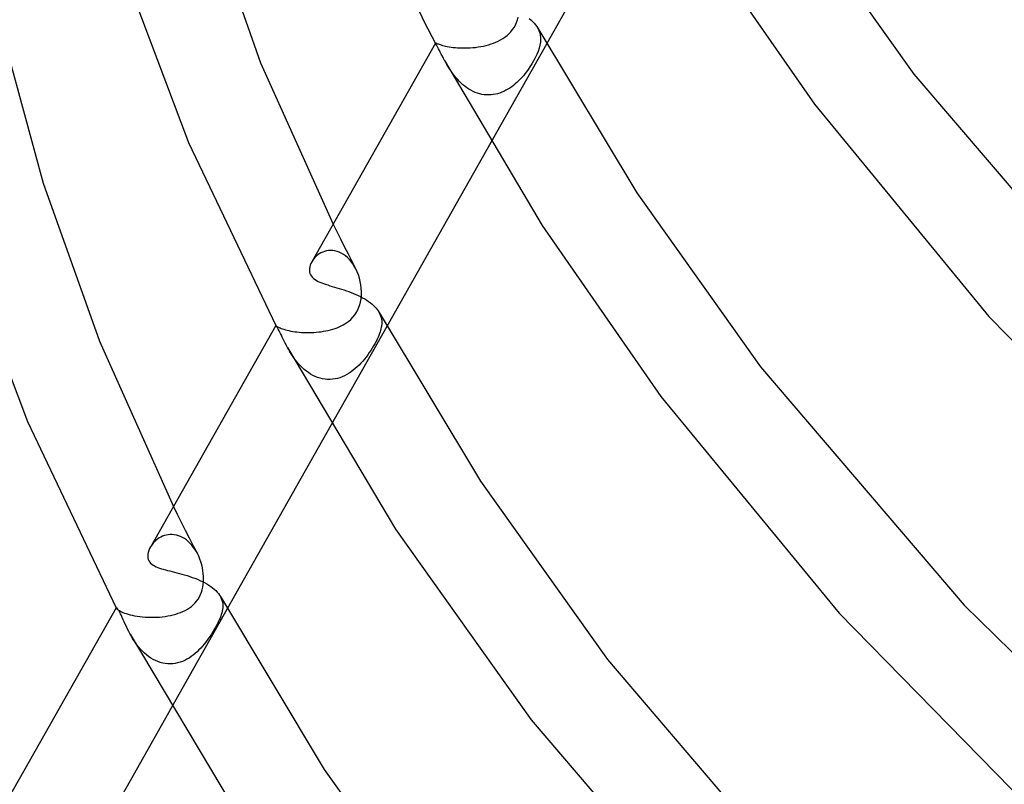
# Model space of a CAD drawing. Header units: millimetres. Extents: x -374 to 374, y -188 to 321.
# Tile 11 of 112: x -310 to -270, y -3 to 28. Entities that reach past the tile are written whole.
import ezdxf

# ---------------------------------------------------------------- set-up
doc = ezdxf.new("R2010")
doc.units = ezdxf.units.MM
doc.layers.add('HIDDEN', color=7, linetype='Continuous')
doc.layers.add('THICK', color=7, linetype='Continuous')

msp = doc.modelspace()

# ---------------------------------------------------------------- linework, layer by layer
at = {"layer": 'HIDDEN'}
for p, q in [((-289.841, 27.927), (-289.801, 28.034)), ((-289.801, 28.034), (-289.768, 28.146)), ((-290.152, 27.469), (-290.076, 27.549)), ((-290.076, 27.549), (-290.006, 27.636)), ((-290.006, 27.636), (-289.943, 27.728)), ((-289.943, 27.728), (-289.888, 27.825)), ((-289.888, 27.825), (-289.841, 27.927)), ((-288.964, 27.691), (-288.92, 27.6)), ((-288.92, 27.6), (-288.887, 27.507)), ((-290.687, 27.123), (-290.591, 27.167)), ((-290.591, 27.167), (-290.498, 27.216)), ((-290.498, 27.216), (-290.406, 27.27)), ((-290.406, 27.27), (-290.318, 27.33)), ((-290.318, 27.33), (-290.233, 27.396)), ((-290.233, 27.396), (-290.152, 27.469)), ((-288.887, 27.507), (-288.865, 27.413)), ((-288.865, 27.413), (-288.852, 27.316)), ((-288.85, 27.218), (-288.857, 27.118)), ((-288.852, 27.316), (-288.85, 27.218)), ((-293.179, 27.085), (-293.177, 27.086)), ((-293.179, 27.082), (-293.179, 27.085)), ((-293.178, 27.078), (-293.179, 27.082)), ((-293.176, 27.072), (-293.178, 27.078)), ((-293.177, 27.086), (-293.175, 27.087)), ((-293.173, 27.066), (-293.176, 27.072)), ((-293.175, 27.087), (-293.167, 27.086)), ((-293.167, 27.086), (-293.155, 27.083)), ((-293.155, 27.083), (-293.138, 27.076)), ((-293.138, 27.076), (-293.117, 27.068)), ((-293.117, 27.068), (-293.091, 27.058)), ((-293.091, 27.058), (-293.06, 27.047)), ((-293.06, 27.047), (-293.024, 27.034)), ((-293.024, 27.034), (-292.982, 27.02)), ((-292.982, 27.02), (-292.935, 27.006)), ((-292.935, 27.006), (-292.882, 26.991)), ((-292.882, 26.991), (-292.824, 26.976)), ((-292.824, 26.976), (-292.76, 26.961)), ((-292.76, 26.961), (-292.69, 26.946)), ((-292.69, 26.946), (-292.615, 26.933)), ((-292.615, 26.933), (-292.535, 26.92)), ((-292.535, 26.92), (-292.449, 26.909)), ((-292.449, 26.909), (-292.358, 26.899)), ((-292.358, 26.899), (-292.263, 26.892)), ((-292.263, 26.892), (-292.165, 26.886)), ((-292.165, 26.886), (-292.064, 26.883)), ((-292.064, 26.883), (-291.96, 26.882)), ((-291.96, 26.882), (-291.853, 26.884)), ((-291.853, 26.884), (-291.746, 26.89)), ((-291.746, 26.89), (-291.637, 26.898)), ((-291.637, 26.898), (-291.528, 26.909)), ((-291.528, 26.909), (-291.419, 26.923)), ((-291.419, 26.923), (-291.311, 26.941)), ((-291.311, 26.941), (-291.203, 26.962)), ((-291.203, 26.962), (-291.096, 26.987)), ((-291.096, 26.987), (-290.991, 27.015)), ((-290.991, 27.015), (-290.887, 27.047)), ((-288.606, 27.045), (-290.894, 23)), ((-290.887, 27.047), (-290.786, 27.083)), ((-290.786, 27.083), (-290.687, 27.123)), ((-288.956, 26.737), (-289.01, 26.608)), ((-288.911, 26.868), (-288.956, 26.737)), ((-288.878, 26.995), (-288.911, 26.868)), ((-288.857, 27.118), (-288.878, 26.995)), ((-292.752, 26.283), (-292.795, 26.361)), ((-289.142, 26.351), (-289.216, 26.224)), ((-289.072, 26.479), (-289.142, 26.351)), ((-289.01, 26.608), (-289.072, 26.479)), ((-292.708, 26.206), (-292.752, 26.283)), ((-292.662, 26.128), (-292.708, 26.206)), ((-292.613, 26.049), (-292.662, 26.128)), ((-292.562, 25.969), (-292.613, 26.049)), ((-292.507, 25.89), (-292.562, 25.969)), ((-289.366, 25.997), (-289.436, 25.901)), ((-289.292, 26.105), (-289.366, 25.997)), ((-289.216, 26.224), (-289.292, 26.105)), ((-292.45, 25.811), (-292.507, 25.89)), ((-292.39, 25.732), (-292.45, 25.811)), ((-292.327, 25.655), (-292.39, 25.732)), ((-292.26, 25.58), (-292.327, 25.655)), ((-292.191, 25.507), (-292.26, 25.58)), ((-289.755, 25.534), (-289.823, 25.468)), ((-289.688, 25.602), (-289.755, 25.534)), ((-289.623, 25.672), (-289.688, 25.602)), ((-289.561, 25.744), (-289.623, 25.672)), ((-289.5, 25.818), (-289.561, 25.744)), ((-289.436, 25.901), (-289.5, 25.818)), ((-292.119, 25.436), (-292.191, 25.507)), ((-292.044, 25.37), (-292.119, 25.436)), ((-291.966, 25.306), (-292.044, 25.37)), ((-291.886, 25.247), (-291.966, 25.306)), ((-291.802, 25.192), (-291.886, 25.247)), ((-291.716, 25.141), (-291.802, 25.192)), ((-291.629, 25.097), (-291.716, 25.141)), ((-290.277, 25.141), (-290.359, 25.099)), ((-290.196, 25.186), (-290.277, 25.141)), ((-290.118, 25.236), (-290.196, 25.186)), ((-290.041, 25.289), (-290.118, 25.236)), ((-289.966, 25.346), (-290.041, 25.289)), ((-289.894, 25.406), (-289.966, 25.346)), ((-289.823, 25.468), (-289.894, 25.406)), ((-291.539, 25.057), (-291.629, 25.097)), ((-291.449, 25.024), (-291.539, 25.057)), ((-291.357, 24.997), (-291.449, 25.024)), ((-291.263, 24.976), (-291.357, 24.997)), ((-291.169, 24.961), (-291.263, 24.976)), ((-291.076, 24.953), (-291.169, 24.961)), ((-290.982, 24.951), (-291.076, 24.953)), ((-290.89, 24.955), (-290.982, 24.951)), ((-290.798, 24.965), (-290.89, 24.955)), ((-290.707, 24.981), (-290.798, 24.965)), ((-290.618, 25.003), (-290.707, 24.981)), ((-290.53, 25.03), (-290.618, 25.003)), ((-290.444, 25.062), (-290.53, 25.03)), ((-290.359, 25.099), (-290.444, 25.062)), ((-297.39, 19.64), (-297.238, 19.334)), ((-297.238, 19.334), (-297.084, 19.028)), ((-297.084, 19.028), (-296.93, 18.723)), ((-296.93, 18.723), (-296.774, 18.419)), ((-298.133, 18.271), (-298.183, 18.214)), ((-298.079, 18.325), (-298.133, 18.271)), ((-298.019, 18.374), (-298.079, 18.325)), ((-297.955, 18.419), (-298.019, 18.374)), ((-297.887, 18.459), (-297.955, 18.419)), ((-297.814, 18.492), (-297.887, 18.459)), ((-297.738, 18.52), (-297.814, 18.492)), ((-297.658, 18.54), (-297.738, 18.52)), ((-297.576, 18.553), (-297.658, 18.54)), ((-297.491, 18.558), (-297.576, 18.553)), ((-297.404, 18.554), (-297.491, 18.558)), ((-297.315, 18.54), (-297.404, 18.554)), ((-297.226, 18.518), (-297.315, 18.54)), ((-297.137, 18.485), (-297.226, 18.518)), ((-297.049, 18.444), (-297.137, 18.485)), ((-296.962, 18.393), (-297.049, 18.444)), ((-296.878, 18.332), (-296.962, 18.393)), ((-296.797, 18.262), (-296.878, 18.332)), ((-296.719, 18.185), (-296.797, 18.262)), ((-296.774, 18.419), (-296.618, 18.115)), ((-298.227, 18.154), (-298.266, 18.092)), ((-298.183, 18.214), (-298.227, 18.154)), ((-296.646, 18.1), (-296.719, 18.185)), ((-296.578, 18.009), (-296.646, 18.1)), ((-296.618, 18.115), (-296.46, 17.813)), ((-296.515, 17.911), (-296.578, 18.009)), ((-296.457, 17.807), (-296.515, 17.911)), ((-296.398, 17.682), (-296.457, 17.807)), ((-296.346, 17.551), (-296.398, 17.682)), ((-296.303, 17.417), (-296.346, 17.551)), ((-296.269, 17.281), (-296.303, 17.417)), ((-296.243, 17.143), (-296.269, 17.281)), ((-296.227, 17.004), (-296.243, 17.143)), ((-296.236, 16.57), (-296.222, 16.714)), ((-296.219, 16.859), (-296.227, 17.004)), ((-296.222, 16.714), (-296.219, 16.859)), ((-296.349, 16.157), (-296.299, 16.289)), ((-296.299, 16.289), (-296.261, 16.427)), ((-296.261, 16.427), (-296.236, 16.57)), ((-296.658, 15.721), (-296.572, 15.809)), ((-296.572, 15.809), (-296.489, 15.912)), ((-296.489, 15.912), (-296.412, 16.031)), ((-296.412, 16.031), (-296.349, 16.157)), ((-295.492, 16.006), (-295.459, 15.939)), ((-295.459, 15.939), (-295.432, 15.871)), ((-295.432, 15.871), (-295.411, 15.802)), ((-295.411, 15.802), (-295.397, 15.733)), ((-299.748, 15.472), (-299.748, 15.472)), ((-299.748, 15.472), (-299.748, 15.472)), ((-299.748, 15.472), (-299.748, 15.472)), ((-299.748, 15.472), (-299.748, 15.472)), ((-299.748, 15.472), (-299.748, 15.472)), ((-299.748, 15.472), (-299.748, 15.472)), ((-299.748, 15.472), (-299.746, 15.47)), ((-299.746, 15.47), (-299.74, 15.465)), ((-299.74, 15.465), (-299.729, 15.458)), ((-299.729, 15.458), (-299.713, 15.447)), ((-299.713, 15.447), (-299.693, 15.435)), ((-299.693, 15.435), (-299.668, 15.421)), ((-299.668, 15.421), (-299.638, 15.405)), ((-299.638, 15.405), (-299.603, 15.389)), ((-295.175, 15.433), (-297.465, 11.384)), ((-297.22, 15.382), (-297.135, 15.417)), ((-297.135, 15.417), (-297.053, 15.455)), ((-297.053, 15.455), (-296.974, 15.495)), ((-296.974, 15.495), (-296.899, 15.539)), ((-296.899, 15.539), (-296.824, 15.588)), ((-296.824, 15.588), (-296.743, 15.648)), ((-296.743, 15.648), (-296.658, 15.721)), ((-295.395, 15.451), (-295.404, 15.392)), ((-295.397, 15.733), (-295.388, 15.663)), ((-295.388, 15.523), (-295.395, 15.451)), ((-295.388, 15.663), (-295.385, 15.593)), ((-295.385, 15.593), (-295.388, 15.523)), ((-299.603, 15.389), (-299.562, 15.371)), ((-299.562, 15.371), (-299.517, 15.353)), ((-299.517, 15.353), (-299.465, 15.334)), ((-299.465, 15.334), (-299.409, 15.315)), ((-299.409, 15.315), (-299.347, 15.297)), ((-299.347, 15.297), (-299.28, 15.279)), ((-299.28, 15.279), (-299.207, 15.262)), ((-299.207, 15.262), (-299.13, 15.245)), ((-299.13, 15.245), (-299.048, 15.231)), ((-299.048, 15.231), (-298.962, 15.217)), ((-298.962, 15.217), (-298.873, 15.206)), ((-298.873, 15.206), (-298.779, 15.196)), ((-298.779, 15.196), (-298.683, 15.188)), ((-298.683, 15.188), (-298.585, 15.183)), ((-298.585, 15.183), (-298.486, 15.18)), ((-298.486, 15.18), (-298.385, 15.18)), ((-298.385, 15.18), (-298.284, 15.182)), ((-298.284, 15.182), (-298.182, 15.187)), ((-298.182, 15.187), (-298.08, 15.194)), ((-298.08, 15.194), (-297.979, 15.204)), ((-297.979, 15.204), (-297.879, 15.216)), ((-297.879, 15.216), (-297.779, 15.232)), ((-297.779, 15.232), (-297.681, 15.25)), ((-297.681, 15.25), (-297.584, 15.271)), ((-297.584, 15.271), (-297.49, 15.294)), ((-297.49, 15.294), (-297.397, 15.321)), ((-297.397, 15.321), (-297.307, 15.35)), ((-297.307, 15.35), (-297.22, 15.382)), ((-295.505, 15.065), (-295.538, 14.987)), ((-295.476, 15.138), (-295.505, 15.065)), ((-295.452, 15.207), (-295.476, 15.138)), ((-295.433, 15.271), (-295.452, 15.207)), ((-295.417, 15.331), (-295.433, 15.271)), ((-295.404, 15.392), (-295.417, 15.331)), ((-295.723, 14.632), (-295.778, 14.54)), ((-295.671, 14.724), (-295.723, 14.632)), ((-295.622, 14.815), (-295.671, 14.724)), ((-295.577, 14.903), (-295.622, 14.815)), ((-295.538, 14.987), (-295.577, 14.903)), ((-299.214, 14.478), (-299.261, 14.563)), ((-299.164, 14.392), (-299.214, 14.478)), ((-299.111, 14.306), (-299.164, 14.392)), ((-299.056, 14.22), (-299.111, 14.306)), ((-298.997, 14.135), (-299.056, 14.22)), ((-295.962, 14.264), (-296.029, 14.175)), ((-295.898, 14.356), (-295.962, 14.264)), ((-295.837, 14.448), (-295.898, 14.356)), ((-295.778, 14.54), (-295.837, 14.448)), ((-298.934, 14.051), (-298.997, 14.135)), ((-298.869, 13.968), (-298.934, 14.051)), ((-298.8, 13.887), (-298.869, 13.968)), ((-298.727, 13.809), (-298.8, 13.887)), ((-298.651, 13.734), (-298.727, 13.809)), ((-296.316, 13.843), (-296.393, 13.769)), ((-296.241, 13.922), (-296.316, 13.843)), ((-296.168, 14.003), (-296.241, 13.922)), ((-296.097, 14.088), (-296.168, 14.003)), ((-296.029, 14.175), (-296.097, 14.088)), ((-298.571, 13.662), (-298.651, 13.734)), ((-298.488, 13.594), (-298.571, 13.662)), ((-298.402, 13.532), (-298.488, 13.594)), ((-298.312, 13.474), (-298.402, 13.532)), ((-298.219, 13.422), (-298.312, 13.474)), ((-298.123, 13.376), (-298.219, 13.422)), ((-298.024, 13.336), (-298.123, 13.376)), ((-296.913, 13.405), (-297.009, 13.362)), ((-296.82, 13.453), (-296.913, 13.405)), ((-296.729, 13.507), (-296.82, 13.453)), ((-296.641, 13.566), (-296.729, 13.507)), ((-296.555, 13.63), (-296.641, 13.566)), ((-296.473, 13.697), (-296.555, 13.63)), ((-296.393, 13.769), (-296.473, 13.697)), ((-297.924, 13.305), (-298.024, 13.336)), ((-297.823, 13.28), (-297.924, 13.305)), ((-297.72, 13.264), (-297.823, 13.28)), ((-297.617, 13.255), (-297.72, 13.264)), ((-297.513, 13.254), (-297.617, 13.255)), ((-297.409, 13.261), (-297.513, 13.254)), ((-297.307, 13.275), (-297.409, 13.261)), ((-297.206, 13.297), (-297.307, 13.275)), ((-297.107, 13.326), (-297.206, 13.297)), ((-297.009, 13.362), (-297.107, 13.326)), ((-303.956, 8.033), (-303.795, 7.708)), ((-303.795, 7.708), (-303.633, 7.384)), ((-303.633, 7.384), (-303.469, 7.061)), ((-303.469, 7.061), (-303.304, 6.739)), ((-304.818, 6.486), (-304.86, 6.428)), ((-304.771, 6.542), (-304.818, 6.486)), ((-304.72, 6.596), (-304.771, 6.542)), ((-304.664, 6.646), (-304.72, 6.596)), ((-304.604, 6.693), (-304.664, 6.646)), ((-304.54, 6.736), (-304.604, 6.693)), ((-304.473, 6.774), (-304.54, 6.736)), ((-304.401, 6.807), (-304.473, 6.774)), ((-304.327, 6.835), (-304.401, 6.807)), ((-304.25, 6.856), (-304.327, 6.835)), ((-304.171, 6.87), (-304.25, 6.856)), ((-304.089, 6.877), (-304.171, 6.87)), ((-304.006, 6.877), (-304.089, 6.877)), ((-303.921, 6.869), (-304.006, 6.877)), ((-303.836, 6.853), (-303.921, 6.869)), ((-303.752, 6.829), (-303.836, 6.853)), ((-303.667, 6.796), (-303.752, 6.829)), ((-303.584, 6.756), (-303.667, 6.796)), ((-303.502, 6.707), (-303.584, 6.756)), ((-303.423, 6.652), (-303.502, 6.707)), ((-303.347, 6.589), (-303.423, 6.652)), ((-303.274, 6.52), (-303.347, 6.589)), ((-303.304, 6.739), (-303.138, 6.417)), ((-303.205, 6.444), (-303.274, 6.52)), ((-304.86, 6.428), (-304.898, 6.368)), ((-303.139, 6.363), (-303.205, 6.444)), ((-303.078, 6.277), (-303.139, 6.363)), ((-303.138, 6.417), (-302.971, 6.097)), ((-303.021, 6.186), (-303.078, 6.277)), ((-302.968, 6.091), (-303.021, 6.186)), ((-302.915, 5.981), (-302.968, 6.091)), ((-302.868, 5.867), (-302.915, 5.981)), ((-302.827, 5.75), (-302.868, 5.867)), ((-302.792, 5.63), (-302.827, 5.75)), ((-302.764, 5.51), (-302.792, 5.63)), ((-302.742, 5.389), (-302.764, 5.51)), ((-302.728, 5.268), (-302.742, 5.389)), ((-302.72, 5.155), (-302.728, 5.268)), ((-302.732, 4.823), (-302.722, 4.932)), ((-302.722, 4.932), (-302.718, 5.042)), ((-302.718, 5.042), (-302.72, 5.155)), ((-302.843, 4.405), (-302.804, 4.506)), ((-302.804, 4.506), (-302.773, 4.609)), ((-302.773, 4.609), (-302.749, 4.715)), ((-302.749, 4.715), (-302.732, 4.823)), ((-303.137, 3.988), (-303.066, 4.061)), ((-303.066, 4.061), (-303, 4.139)), ((-303, 4.139), (-302.941, 4.222)), ((-302.941, 4.222), (-302.889, 4.311)), ((-302.889, 4.311), (-302.843, 4.405)), ((-302.021, 4.324), (-301.985, 4.249)), ((-301.985, 4.249), (-301.958, 4.174)), ((-301.958, 4.174), (-301.938, 4.098)), ((-301.938, 4.098), (-301.927, 4.021)), ((-306.316, 3.862), (-306.315, 3.861)), ((-306.315, 3.861), (-306.314, 3.86)), ((-306.314, 3.862), (-306.314, 3.861)), ((-306.314, 3.861), (-306.314, 3.86)), ((-306.314, 3.86), (-306.313, 3.859)), ((-306.314, 3.86), (-306.313, 3.858)), ((-306.313, 3.859), (-306.313, 3.857)), ((-306.313, 3.858), (-306.313, 3.857)), ((-306.313, 3.857), (-306.312, 3.856)), ((-306.313, 3.857), (-306.312, 3.855)), ((-306.312, 3.856), (-306.311, 3.854)), ((-306.312, 3.855), (-306.311, 3.854)), ((-306.311, 3.854), (-306.303, 3.842)), ((-306.303, 3.842), (-306.291, 3.828)), ((-306.291, 3.828), (-306.272, 3.811)), ((-306.272, 3.811), (-306.248, 3.791)), ((-306.248, 3.791), (-306.218, 3.77)), ((-306.218, 3.77), (-306.181, 3.747)), ((-306.181, 3.747), (-306.138, 3.723)), ((-306.138, 3.723), (-306.089, 3.699)), ((-306.089, 3.699), (-306.032, 3.674)), ((-306.032, 3.674), (-305.968, 3.649)), ((-305.968, 3.649), (-305.898, 3.624)), ((-301.743, 3.821), (-304.036, -0.231)), ((-303.758, 3.636), (-303.66, 3.672)), ((-303.66, 3.672), (-303.564, 3.712)), ((-303.564, 3.712), (-303.472, 3.757)), ((-303.472, 3.757), (-303.382, 3.807)), ((-303.382, 3.807), (-303.296, 3.862)), ((-303.296, 3.862), (-303.215, 3.922)), ((-303.215, 3.922), (-303.137, 3.988)), ((-301.964, 3.655), (-301.985, 3.586)), ((-301.947, 3.723), (-301.964, 3.655)), ((-301.935, 3.789), (-301.947, 3.723)), ((-301.925, 3.867), (-301.935, 3.789)), ((-301.927, 4.021), (-301.923, 3.945)), ((-301.923, 3.945), (-301.925, 3.867)), ((-305.898, 3.624), (-305.82, 3.6)), ((-305.82, 3.6), (-305.737, 3.577)), ((-305.737, 3.577), (-305.647, 3.556)), ((-305.647, 3.556), (-305.551, 3.536)), ((-305.551, 3.536), (-305.449, 3.519)), ((-305.449, 3.519), (-305.343, 3.504)), ((-305.343, 3.504), (-305.234, 3.491)), ((-305.234, 3.491), (-305.121, 3.482)), ((-305.121, 3.482), (-305.006, 3.476)), ((-305.006, 3.476), (-304.889, 3.473)), ((-304.889, 3.473), (-304.771, 3.473)), ((-304.771, 3.473), (-304.653, 3.477)), ((-304.653, 3.477), (-304.535, 3.485)), ((-304.535, 3.485), (-304.417, 3.496)), ((-304.417, 3.496), (-304.301, 3.51)), ((-304.301, 3.51), (-304.187, 3.528)), ((-304.187, 3.528), (-304.075, 3.55)), ((-304.075, 3.55), (-303.967, 3.575)), ((-303.967, 3.575), (-303.861, 3.604)), ((-303.861, 3.604), (-303.758, 3.636)), ((-302.109, 3.287), (-302.149, 3.206)), ((-302.072, 3.365), (-302.109, 3.287)), ((-302.039, 3.441), (-302.072, 3.365)), ((-302.01, 3.515), (-302.039, 3.441)), ((-301.985, 3.586), (-302.01, 3.515)), ((-302.339, 2.871), (-302.394, 2.783)), ((-302.287, 2.957), (-302.339, 2.871)), ((-302.238, 3.042), (-302.287, 2.957)), ((-302.192, 3.125), (-302.238, 3.042)), ((-302.149, 3.206), (-302.192, 3.125)), ((-305.687, 2.693), (-305.737, 2.783)), ((-305.633, 2.602), (-305.687, 2.693)), ((-305.575, 2.511), (-305.633, 2.602)), ((-305.514, 2.421), (-305.575, 2.511)), ((-302.631, 2.443), (-302.696, 2.362)), ((-302.569, 2.526), (-302.631, 2.443)), ((-302.509, 2.61), (-302.569, 2.526)), ((-302.45, 2.696), (-302.509, 2.61)), ((-302.394, 2.783), (-302.45, 2.696)), ((-305.449, 2.333), (-305.514, 2.421)), ((-305.381, 2.246), (-305.449, 2.333)), ((-305.308, 2.161), (-305.381, 2.246)), ((-305.231, 2.08), (-305.308, 2.161)), ((-305.151, 2.002), (-305.231, 2.08)), ((-302.98, 2.056), (-303.059, 1.986)), ((-302.905, 2.129), (-302.98, 2.056)), ((-302.832, 2.205), (-302.905, 2.129)), ((-302.762, 2.283), (-302.832, 2.205)), ((-302.696, 2.362), (-302.762, 2.283)), ((-305.068, 1.93), (-305.151, 2.002)), ((-304.98, 1.862), (-305.068, 1.93)), ((-304.889, 1.799), (-304.98, 1.862)), ((-304.795, 1.743), (-304.889, 1.799)), ((-304.699, 1.693), (-304.795, 1.743)), ((-304.6, 1.651), (-304.699, 1.693)), ((-304.499, 1.616), (-304.6, 1.651)), ((-303.684, 1.624), (-303.782, 1.597)), ((-303.587, 1.659), (-303.684, 1.624)), ((-303.493, 1.7), (-303.587, 1.659)), ((-303.401, 1.747), (-303.493, 1.7)), ((-303.312, 1.799), (-303.401, 1.747)), ((-303.225, 1.857), (-303.312, 1.799)), ((-303.14, 1.919), (-303.225, 1.857)), ((-303.059, 1.986), (-303.14, 1.919)), ((-304.397, 1.589), (-304.499, 1.616)), ((-304.293, 1.57), (-304.397, 1.589)), ((-304.19, 1.56), (-304.293, 1.57)), ((-304.087, 1.557), (-304.19, 1.56)), ((-303.984, 1.563), (-304.087, 1.557)), ((-303.883, 1.576), (-303.984, 1.563)), ((-303.782, 1.597), (-303.883, 1.576))]:
    msp.add_line(p, q, dxfattribs=at)
at = {"layer": 'THICK'}
for p, q in [((-296.903, 34.917), (-293.642, 27.96)), ((-284.323, 34.616), (-288.606, 27.045)), ((-302.638, 32.638), (-300.367, 26.278)), ((-278.47, 32.786), (-273.5, 25.808)), ((-282.413, 31.517), (-277.586, 24.566)), ((-306.09, 30.302), (-303.342, 23.002)), ((-293.642, 27.96), (-293.172, 27.065)), ((-289.324, 28.1), (-289.248, 28.037)), ((-289.248, 28.037), (-289.178, 27.971)), ((-289.178, 27.971), (-289.115, 27.904)), ((-289.115, 27.904), (-289.059, 27.836)), ((-289.059, 27.836), (-289.009, 27.766)), ((-289.009, 27.766), (-288.966, 27.695)), ((-288.966, 27.695), (-284.895, 20.927)), ((-310.973, 27.422), (-309.318, 21.327)), ((-293.179, 27.085), (-298.266, 18.092)), ((-293.162, 27.047), (-293.172, 27.065)), ((-293.147, 27.022), (-293.162, 27.047)), ((-293.128, 26.99), (-293.147, 27.022)), ((-293.105, 26.951), (-293.128, 26.99)), ((-293.079, 26.904), (-293.105, 26.951)), ((-293.05, 26.851), (-293.079, 26.904)), ((-293.014, 26.783), (-293.05, 26.851)), ((-292.976, 26.708), (-293.014, 26.783)), ((-292.935, 26.628), (-292.976, 26.708)), ((-292.891, 26.544), (-292.935, 26.628)), ((-292.846, 26.456), (-292.891, 26.544)), ((-292.798, 26.367), (-292.846, 26.456)), ((-292.798, 26.367), (-288.789, 19.58)), ((-300.367, 26.278), (-297.39, 19.64)), ((-273.5, 25.808), (-265.31, 16.228)), ((-277.586, 24.566), (-270.413, 15.847)), ((-303.342, 23.002), (-299.748, 15.472)), ((-290.894, 23), (-295.175, 15.433)), ((-309.318, 21.327), (-307, 14.826)), ((-284.895, 20.927), (-279.799, 13.77)), ((-288.789, 19.58), (-283.906, 12.556)), ((-312.753, 18.935), (-309.963, 11.518)), ((-298.349, 17.881), (-298.36, 17.81)), ((-298.329, 17.952), (-298.349, 17.881)), ((-298.301, 18.022), (-298.329, 17.952)), ((-298.266, 18.092), (-298.301, 18.022)), ((-298.36, 17.81), (-298.363, 17.741)), ((-298.363, 17.741), (-298.356, 17.673)), ((-298.356, 17.673), (-298.339, 17.609)), ((-298.339, 17.609), (-298.312, 17.549)), ((-298.312, 17.549), (-298.278, 17.494)), ((-298.278, 17.494), (-298.236, 17.445)), ((-298.236, 17.445), (-298.187, 17.4)), ((-298.187, 17.4), (-298.131, 17.359)), ((-298.131, 17.359), (-298.07, 17.321)), ((-298.07, 17.321), (-298.003, 17.286)), ((-298.003, 17.286), (-297.931, 17.253)), ((-297.931, 17.253), (-297.855, 17.222)), ((-297.855, 17.222), (-297.776, 17.193)), ((-297.776, 17.193), (-297.693, 17.165)), ((-297.693, 17.165), (-297.606, 17.137)), ((-297.606, 17.137), (-297.517, 17.109)), ((-297.517, 17.109), (-297.426, 17.081)), ((-297.426, 17.081), (-297.332, 17.053)), ((-297.332, 17.053), (-297.236, 17.024)), ((-297.236, 17.024), (-297.138, 16.994)), ((-297.138, 16.994), (-297.04, 16.964)), ((-297.04, 16.964), (-296.941, 16.931)), ((-296.941, 16.931), (-296.842, 16.898)), ((-296.842, 16.898), (-296.742, 16.863)), ((-296.742, 16.863), (-296.643, 16.826)), ((-296.643, 16.826), (-296.545, 16.787)), ((-296.545, 16.787), (-296.448, 16.746)), ((-296.448, 16.746), (-296.353, 16.703)), ((-296.353, 16.703), (-296.261, 16.658)), ((-296.261, 16.658), (-296.172, 16.612)), ((-296.172, 16.612), (-296.086, 16.564)), ((-296.086, 16.564), (-296.004, 16.514)), ((-296.004, 16.514), (-295.926, 16.462)), ((-295.926, 16.462), (-295.854, 16.409)), ((-295.854, 16.409), (-295.786, 16.354)), ((-295.786, 16.354), (-295.724, 16.299)), ((-295.724, 16.299), (-295.667, 16.243)), ((-295.667, 16.243), (-295.616, 16.185)), ((-295.616, 16.185), (-295.57, 16.127)), ((-295.57, 16.127), (-295.529, 16.069)), ((-295.529, 16.069), (-295.494, 16.01)), ((-295.494, 16.01), (-291.322, 9.07)), ((-270.413, 15.847), (-261.565, 6.813)), ((-299.748, 15.472), (-304.904, 6.358)), ((-299.745, 15.468), (-299.748, 15.472)), ((-299.735, 15.457), (-299.745, 15.468)), ((-299.72, 15.438), (-299.735, 15.457)), ((-299.699, 15.409), (-299.72, 15.438)), ((-299.674, 15.371), (-299.699, 15.409)), ((-299.644, 15.32), (-299.674, 15.371)), ((-299.609, 15.257), (-299.644, 15.32)), ((-299.579, 15.201), (-299.609, 15.257)), ((-299.547, 15.138), (-299.579, 15.201)), ((-299.513, 15.068), (-299.547, 15.138)), ((-299.477, 14.993), (-299.513, 15.068)), ((-299.439, 14.914), (-299.477, 14.993)), ((-307, 14.826), (-303.956, 8.033)), ((-299.399, 14.831), (-299.439, 14.914)), ((-299.356, 14.744), (-299.399, 14.831)), ((-299.31, 14.655), (-299.356, 14.744)), ((-299.261, 14.563), (-299.31, 14.655)), ((-299.261, 14.563), (-294.814, 7.102)), ((-279.799, 13.77), (-271.421, 3.97)), ((-283.906, 12.556), (-276.572, 3.64)), ((-309.963, 11.518), (-306.316, 3.862)), ((-297.465, 11.384), (-301.743, 3.821)), ((-291.322, 9.07), (-286.098, 1.732)), ((-294.814, 7.102), (-289.244, -0.739)), ((-304.991, 6.144), (-305.006, 6.068)), ((-304.968, 6.219), (-304.991, 6.144)), ((-304.937, 6.295), (-304.968, 6.219)), ((-304.898, 6.368), (-304.937, 6.295)), ((-305.006, 6.068), (-305.011, 5.995)), ((-305.011, 5.995), (-305.006, 5.923)), ((-305.006, 5.923), (-304.99, 5.855)), ((-304.99, 5.855), (-304.963, 5.792)), ((-304.963, 5.792), (-304.932, 5.742)), ((-304.932, 5.742), (-304.893, 5.697)), ((-304.893, 5.697), (-304.846, 5.655)), ((-304.846, 5.655), (-304.794, 5.618)), ((-304.794, 5.618), (-304.735, 5.584)), ((-304.735, 5.584), (-304.671, 5.552)), ((-304.671, 5.552), (-304.603, 5.524)), ((-304.603, 5.524), (-304.529, 5.497)), ((-304.529, 5.497), (-304.453, 5.472)), ((-304.453, 5.472), (-304.372, 5.448)), ((-304.372, 5.448), (-304.288, 5.425)), ((-304.288, 5.425), (-304.199, 5.401)), ((-304.199, 5.401), (-304.107, 5.378)), ((-304.107, 5.378), (-304.012, 5.354)), ((-304.012, 5.354), (-303.913, 5.329)), ((-303.913, 5.329), (-303.812, 5.303)), ((-303.812, 5.303), (-303.708, 5.276)), ((-303.708, 5.276), (-303.604, 5.248)), ((-303.604, 5.248), (-303.498, 5.217)), ((-303.498, 5.217), (-303.392, 5.185)), ((-303.392, 5.185), (-303.285, 5.151)), ((-303.285, 5.151), (-303.179, 5.115)), ((-303.179, 5.115), (-303.073, 5.076)), ((-303.073, 5.076), (-302.97, 5.035)), ((-302.97, 5.035), (-302.869, 4.992)), ((-302.869, 4.992), (-302.77, 4.946)), ((-302.77, 4.946), (-302.676, 4.899)), ((-302.676, 4.899), (-302.584, 4.848)), ((-302.584, 4.848), (-302.498, 4.796)), ((-302.498, 4.796), (-302.417, 4.742)), ((-302.417, 4.742), (-302.343, 4.686)), ((-302.343, 4.686), (-302.274, 4.629)), ((-302.274, 4.629), (-302.21, 4.571)), ((-302.21, 4.571), (-302.154, 4.511)), ((-302.154, 4.511), (-302.104, 4.451)), ((-302.104, 4.451), (-302.06, 4.389)), ((-302.06, 4.389), (-302.023, 4.327)), ((-302.023, 4.327), (-297.75, -2.787)), ((-306.314, 3.865), (-311.546, -5.384)), ((-306.312, 3.867), (-306.314, 3.862)), ((-306.304, 3.866), (-306.312, 3.867)), ((-306.291, 3.858), (-306.304, 3.866)), ((-306.273, 3.842), (-306.291, 3.858)), ((-306.251, 3.817), (-306.273, 3.842)), ((-306.224, 3.781), (-306.251, 3.817)), ((-306.194, 3.734), (-306.224, 3.781)), ((-306.161, 3.675), (-306.194, 3.734)), ((-306.128, 3.611), (-306.161, 3.675)), ((-271.421, 3.97), (-262.804, -4.512)), ((-306.094, 3.54), (-306.128, 3.611)), ((-306.058, 3.461), (-306.094, 3.54)), ((-306.019, 3.375), (-306.058, 3.461)), ((-305.979, 3.284), (-306.019, 3.375)), ((-305.936, 3.189), (-305.979, 3.284)), ((-276.572, 3.64), (-267.524, -5.598)), ((-305.891, 3.09), (-305.936, 3.189)), ((-305.843, 2.99), (-305.891, 3.09)), ((-305.793, 2.888), (-305.843, 2.99)), ((-305.738, 2.784), (-305.793, 2.888)), ((-305.738, 2.784), (-301.212, -4.8)), ((-286.098, 1.732), (-277.533, -8.288)), ((-304.036, -0.231), (-308.312, -7.791)), ((-289.244, -0.739), (-280.441, -11.034)), ((-297.75, -2.787), (-292.398, -10.306))]:
    msp.add_line(p, q, dxfattribs=at)

doc.saveas('drawing.dxf')
